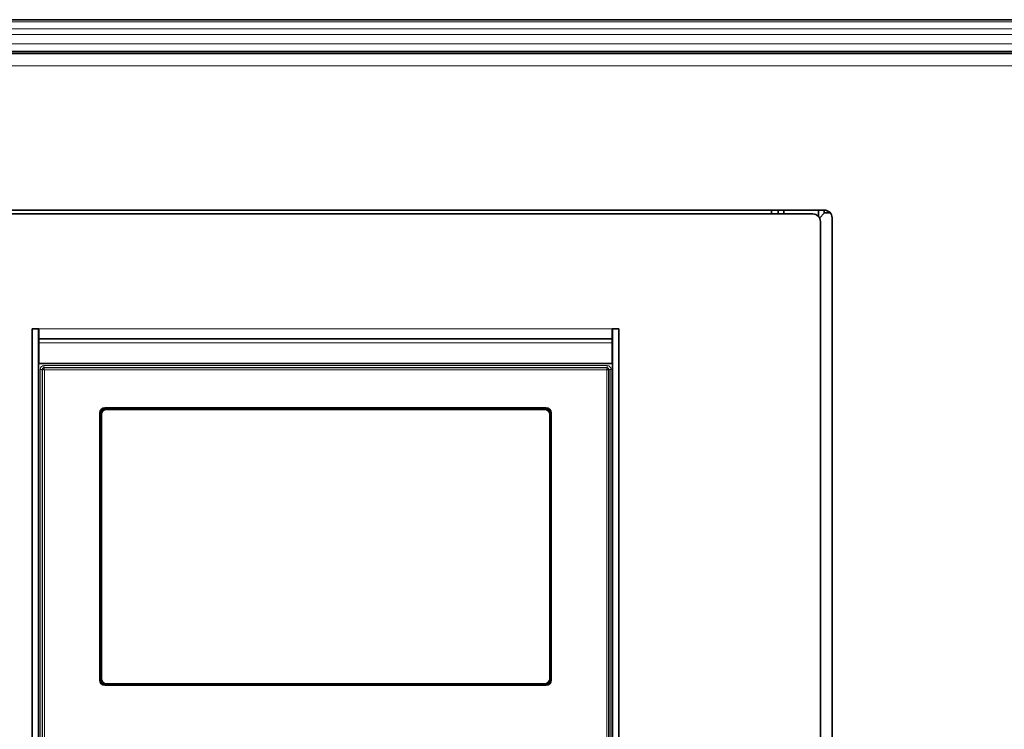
# Model space of a CAD drawing. Header units: millimetres. Extents: x 0 to 1118, y 0 to 864.
# Tile 31 of 172: x 229 to 292, y 362 to 408. Entities that reach past the tile are written whole.
import ezdxf

# ---------------------------------------------------------------- set-up
doc = ezdxf.new("R2010")
doc.units = ezdxf.units.MM

msp = doc.modelspace()

# ---------------------------------------------------------------- linework, layer by layer
at = {"color": 7, "linetype": 'Continuous', "lineweight": 35}
for p, q in [((392.81, 408.457), (208.885, 408.457)), ((392.81, 406.395), (208.885, 406.395)), ((393.173, 406.257), (208.521, 406.257)), ((280.77, 396.119), (216.65, 396.119)), ((280.015, 395.869), (216.895, 395.869)), ((277.352, 396.119), (277.352, 395.869)), ((277.77, 396.119), (277.77, 395.869)), ((278.14, 396.119), (278.14, 395.869)), ((280.39, 395.7), (280.39, 396.119)), ((280.787, 395.937), (280.455, 395.605)), ((280.77, 395.92), (280.77, 396.119)), ((280.787, 395.937), (281.155, 395.937)), ((281.27, 325.981), (281.27, 395.619)), ((280.515, 326.231), (280.515, 395.369)), ((229.855, 388.425), (229.455, 388.425)), ((229.455, 388.425), (229.455, 333.175)), ((229.885, 388.425), (229.455, 388.425)), ((229.855, 388.425), (229.855, 333.175)), ((229.885, 387.775), (229.885, 388.425)), ((267.455, 388.425), (267.025, 388.425)), ((267.025, 388.425), (267.025, 387.775)), ((267.055, 388.425), (267.455, 388.425)), ((267.055, 333.175), (267.055, 388.425)), ((267.455, 333.175), (267.455, 388.425)), ((229.855, 387.76), (229.885, 387.76)), ((229.855, 387.739), (229.885, 387.739)), ((267.025, 387.775), (229.885, 387.775)), ((229.885, 387.775), (229.885, 387.525)), ((229.885, 386.175), (229.885, 387.525)), ((267.025, 387.525), (267.025, 387.775)), ((267.025, 387.76), (267.055, 387.76)), ((267.025, 387.739), (267.055, 387.739)), ((267.025, 387.525), (267.025, 386.175)), ((229.855, 386.731), (229.885, 386.742)), ((267.025, 386.742), (267.055, 386.731)), ((267.025, 386.175), (229.885, 386.175)), ((233.829, 382.972), (233.829, 365.647)), ((233.889, 365.647), (233.889, 382.972)), ((233.927, 382.862), (233.927, 365.757)), ((262.755, 383.298), (234.155, 383.298)), ((234.155, 383.238), (262.755, 383.238)), ((262.645, 383.2), (234.265, 383.2)), ((262.982, 365.757), (262.982, 382.862)), ((263.02, 382.972), (263.02, 365.647)), ((263.08, 365.647), (263.08, 382.972)), ((262.755, 365.382), (234.155, 365.382)), ((234.155, 365.322), (262.755, 365.322)), ((234.265, 365.42), (262.645, 365.42))]:
    msp.add_line(p, q, dxfattribs=at)
at = {"color": 7, "linetype": 'Continuous', "lineweight": 18}
for p, q in [((392.81, 408.311), (208.885, 408.311)), ((392.81, 407.854), (208.885, 407.854)), ((392.81, 407.5), (208.885, 407.5)), ((392.81, 406.895), (208.885, 406.895)), ((392.81, 406.27), (208.885, 406.27)), ((393.173, 405.457), (208.521, 405.457)), ((229.885, 388.425), (267.025, 388.425)), ((229.885, 387.525), (267.025, 387.525)), ((229.855, 386.548), (229.885, 386.561)), ((229.885, 386.424), (229.855, 386.408)), ((230.205, 386.038), (230.205, 385.914)), ((230.205, 386.038), (266.705, 386.038)), ((266.705, 386.038), (266.705, 385.914)), ((267.025, 386.561), (267.055, 386.548)), ((267.055, 386.408), (267.025, 386.424)), ((229.961, 335.795), (229.961, 385.795)), ((230.086, 385.795), (229.961, 385.795)), ((230.113, 385.795), (230.086, 385.795)), ((230.086, 385.795), (230.086, 335.795)), ((230.113, 335.795), (230.113, 385.795)), ((230.205, 385.914), (230.205, 385.887)), ((266.705, 385.914), (230.205, 385.914)), ((230.205, 385.887), (266.705, 385.887)), ((230.238, 385.762), (230.238, 335.828)), ((266.672, 385.762), (230.238, 385.762)), ((266.672, 335.828), (266.672, 385.762)), ((266.705, 385.887), (266.705, 385.914)), ((266.797, 385.795), (266.797, 335.795)), ((266.824, 385.795), (266.797, 385.795)), ((266.824, 335.795), (266.824, 385.795)), ((266.948, 385.795), (266.824, 385.795)), ((266.948, 385.795), (266.948, 335.795))]:
    msp.add_line(p, q, dxfattribs=at)
at = {"color": 7, "linetype": 'Continuous', "lineweight": 35}
for centre, radius, start, end in [((280.015, 395.369), 0.5, 0, 90), ((280.77, 395.619), 0.5, 0, 90), ((234.155, 382.972), 0.326, 90, 180), ((234.155, 382.972), 0.265, 90, 180), ((234.265, 382.862), 0.338, 90, 180), ((262.645, 382.862), 0.338, 0, 90), ((262.755, 382.972), 0.326, 0, 90), ((262.755, 382.972), 0.265, 0, 90), ((234.155, 365.647), 0.326, 180, 270), ((234.155, 365.647), 0.265, 180, 270), ((234.265, 365.757), 0.338, 180, 270), ((262.645, 365.757), 0.337, 270, 360), ((262.755, 365.647), 0.326, 270, 0), ((262.755, 365.647), 0.265, 270, 360)]:
    msp.add_arc(centre, radius, start, end, dxfattribs=at)
at = {"color": 7, "linetype": 'Continuous', "lineweight": 18}
for centre, radius, start, end in [((230.205, 385.795), 0.244, 90, 180), ((266.705, 385.795), 0.244, 0, 90), ((230.205, 385.795), 0.119, 90, 180), ((266.705, 385.795), 0.119, 0, 90)]:
    msp.add_arc(centre, radius, start, end, dxfattribs=at)
for points, knots in [([(230.113, 385.795), (230.114, 385.807), (230.117, 385.831), (230.138, 385.861), (230.169, 385.882), (230.193, 385.885), (230.205, 385.887)], [0, 0, 0, 0, 0.250154, 0.5, 0.749846, 1, 1, 1, 1]), ([(230.113, 385.795), (230.115, 385.794), (230.119, 385.794), (230.136, 385.789), (230.157, 385.784), (230.191, 385.775), (230.222, 385.766), (230.238, 385.762)], [0, 0, 0, 0, 0.241429, 0.368727, 0.500412, 0.750079, 1, 1, 1, 1]), ([(230.205, 385.887), (230.205, 385.884), (230.206, 385.88), (230.21, 385.864), (230.216, 385.843), (230.225, 385.808), (230.233, 385.777), (230.238, 385.762)], [0, 0, 0, 0, 0.24141, 0.368713, 0.500412, 0.750079, 1, 1, 1, 1]), ([(266.705, 385.887), (266.704, 385.884), (266.703, 385.88), (266.699, 385.864), (266.694, 385.843), (266.684, 385.808), (266.676, 385.777), (266.672, 385.762)], [0, 0, 0, 0, 0.241429, 0.368727, 0.500412, 0.750079, 1, 1, 1, 1]), ([(266.672, 385.762), (266.687, 385.766), (266.718, 385.775), (266.753, 385.784), (266.774, 385.789), (266.79, 385.794), (266.794, 385.794), (266.797, 385.795)], [0, 0, 0, 0, 0.2499209, 0.4995883, 0.6312873, 0.7585902, 1, 1, 1, 1]), ([(266.705, 385.887), (266.717, 385.885), (266.741, 385.882), (266.771, 385.861), (266.792, 385.831), (266.795, 385.807), (266.797, 385.795)], [0, 0, 0, 0, 0.250161, 0.50001, 0.749853, 1, 1, 1, 1])]:
    msp.add_open_spline(points, degree=3, knots=knots, dxfattribs=at)

doc.saveas('drawing.dxf')
